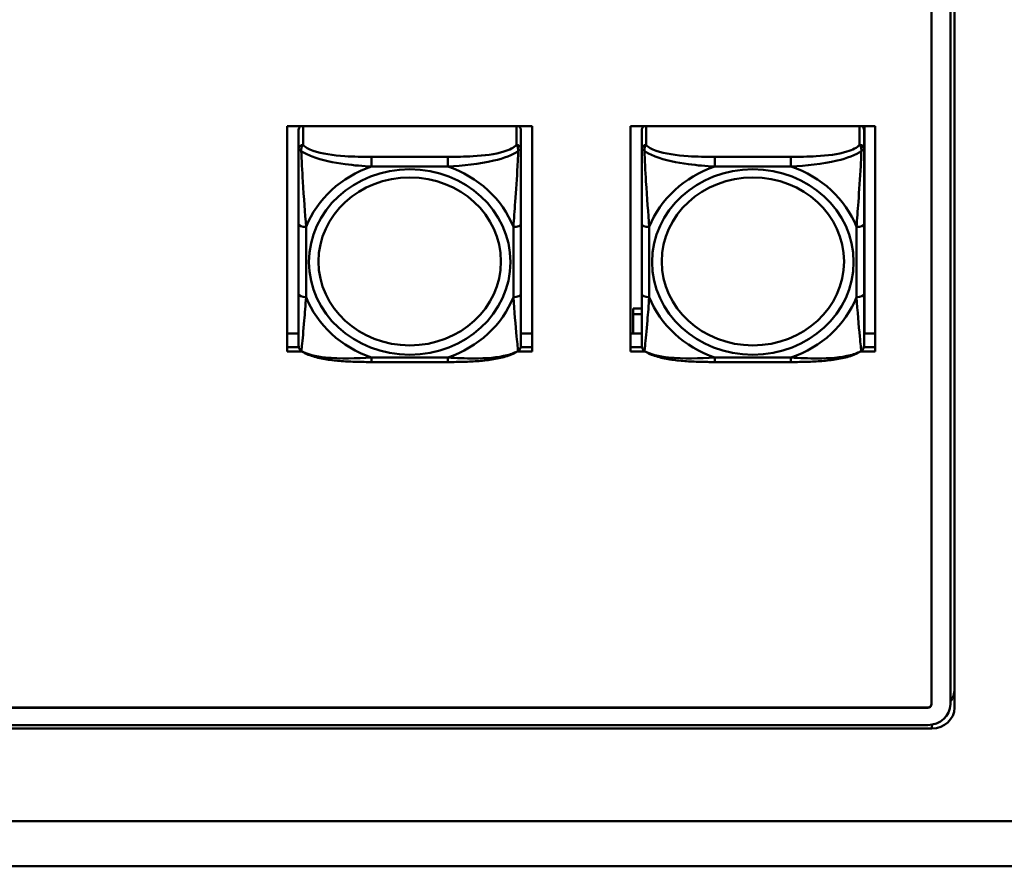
# Model space of a CAD drawing. Header units: inches. Extents: x 0.8 to 72.9, y -7.8 to 49.3.
# Tile 191 of 256: x 50.8 to 53.4, y 21.8 to 24. Entities that reach past the tile are written whole.
import ezdxf

# ---------------------------------------------------------------- set-up
doc = ezdxf.new("R2010")
doc.units = ezdxf.units.IN
doc.header["$MEASUREMENT"] = 0
doc.layers.add('Visible Edges(ROSSANSI)', color=7, linetype='Continuous', lineweight=50)
doc.layers.add('Visible Tangent Edges(ROSSANSI)', color=7, linetype='Continuous', lineweight=50)

msp = doc.modelspace()

# ---------------------------------------------------------------- linework, layer by layer
at = {"layer": 'Visible Edges(ROSSANSI)'}
for p, q in [((53.2398, 25.5169), (53.2398, 22.2214)), ((53.2898, 22.2214), (53.2898, 25.4624)), ((53.3008, 25.4716), (53.3008, 22.2122)), ((51.5277, 23.7577), (52.1783, 23.7577)), ((51.5277, 23.1587), (51.5277, 23.7577)), ((51.5577, 23.7484), (51.5577, 23.6972)), ((52.1483, 23.6972), (52.1483, 23.7484)), ((52.1783, 23.7577), (52.1783, 23.1587)), ((52.4397, 23.7577), (53.0903, 23.7577)), ((52.4397, 23.1587), (52.4397, 23.7577)), ((52.4697, 23.7484), (52.4697, 23.6972)), ((53.0603, 23.6972), (53.0603, 23.7484)), ((53.0617, 23.7577), (53.0617, 23.2066)), ((53.0903, 23.7577), (53.0903, 23.1587)), ((51.5577, 23.4976), (51.5577, 23.3113)), ((52.1483, 23.3113), (52.1483, 23.4976)), ((52.4697, 23.4976), (52.4697, 23.3113)), ((53.0603, 23.3113), (53.0603, 23.4976)), ((52.4472, 23.2736), (52.4472, 23.2584)), ((52.4472, 23.2736), (52.4697, 23.2736)), ((52.4472, 23.2066), (52.4472, 23.2584)), ((52.4472, 23.2584), (52.4697, 23.2584)), ((51.5277, 23.2066), (51.5577, 23.2066)), ((52.1483, 23.2066), (52.1783, 23.2066)), ((52.4397, 23.2066), (52.4697, 23.2066)), ((53.0603, 23.2066), (53.0903, 23.2066)), ((51.5277, 23.1708), (51.5581, 23.1708)), ((51.5582, 23.1704), (51.5277, 23.1704)), ((51.5673, 23.1587), (51.5277, 23.1587)), ((52.1783, 23.1587), (52.1387, 23.1587)), ((52.1783, 23.1704), (52.1478, 23.1704)), ((52.1479, 23.1708), (52.1783, 23.1708)), ((52.4397, 23.1708), (52.4701, 23.1708)), ((52.4702, 23.1704), (52.4397, 23.1704)), ((52.4793, 23.1587), (52.4397, 23.1587)), ((53.0903, 23.1587), (53.0507, 23.1587)), ((53.0903, 23.1704), (53.0598, 23.1704)), ((53.0599, 23.1708), (53.0903, 23.1708)), ((51.9541, 23.131), (51.7518, 23.131)), ((52.8661, 23.131), (52.6638, 23.131)), ((35.8155, 22.213), (53.2298, 22.213)), ((53.2298, 22.2122), (35.8155, 22.2122)), ((35.8747, 22.1662), (53.2298, 22.1662)), ((53.2408, 22.1569), (35.8647, 22.1569))]:
    msp.add_line(p, q, dxfattribs=at)
for centre, start, end in [((51.5774, 23.1748), 180, 198.3045), ((52.1286, 23.1748), 341.6955, 0), ((52.4894, 23.1748), 180, 198.3045), ((53.0406, 23.1748), 341.6955, 0)]:
    msp.add_arc(centre, 0.0197, start, end, dxfattribs=at)
for centre, major_axis, start_param, end_param in [((51.5695, 23.7484), (-0.0118, 0), 5.245213, 6.283185), ((52.1365, 23.7484), (0.0118, 0), 0, 1.037972), ((52.4815, 23.7484), (-0.0118, 0), 5.245213, 6.283185), ((53.0485, 23.7484), (0.0118, 0), 0, 1.037972), ((53.2408, 22.2609), (0.06, 0), 5.668, 6.283185), ((53.2298, 22.2222), (0.01, 0), 4.712389, 6.283185), ((53.2298, 22.2214), (0.01, 0), 4.712389, 6.283185), ((53.2298, 22.2214), (0.06, 0), 4.712389, 6.283185), ((53.2408, 22.2122), (0.06, 0), 4.712389, 6.283185)]:
    msp.add_ellipse(centre, major_axis=major_axis, ratio=0.920845, start_param=start_param, end_param=end_param, dxfattribs=at)
for points, knots in [([(51.5577, 23.6972), (51.5577, 23.6848), (51.5577, 23.6672), (51.5577, 23.6486), (51.5577, 23.62), (51.5577, 23.5897), (51.5577, 23.5612), (51.5577, 23.5394), (51.5577, 23.5182), (51.5577, 23.4976)], [-0.7968224, -0.7968224, -0.7968224, -0.7968224, -0.6514613, -0.6514613, -0.6514613, -0.427691, -0.427691, -0.427691, -0.2569517, -0.2569517, -0.2569517, -0.2569517]), ([(52.1483, 23.4976), (52.1483, 23.5194), (52.1483, 23.5418), (52.1483, 23.5649), (52.1483, 23.5951), (52.1483, 23.6276), (52.1483, 23.6572), (52.1483, 23.6725), (52.1483, 23.6867), (52.1483, 23.6972)], [0.2569537, 0.2569537, 0.2569537, 0.2569537, 0.4371919, 0.4371919, 0.4371919, 0.6739428, 0.6739428, 0.6739428, 0.7963818, 0.7963818, 0.7963818, 0.7963818]), ([(52.4697, 23.6972), (52.4697, 23.6848), (52.4697, 23.6672), (52.4697, 23.6486), (52.4697, 23.62), (52.4697, 23.5897), (52.4697, 23.5612), (52.4697, 23.5394), (52.4697, 23.5182), (52.4697, 23.4976)], [-0.7968224, -0.7968224, -0.7968224, -0.7968224, -0.6514613, -0.6514613, -0.6514613, -0.427691, -0.427691, -0.427691, -0.2569517, -0.2569517, -0.2569517, -0.2569517]), ([(53.0603, 23.4976), (53.0603, 23.5194), (53.0603, 23.5418), (53.0603, 23.5649), (53.0603, 23.5951), (53.0603, 23.6276), (53.0603, 23.6572), (53.0603, 23.6725), (53.0603, 23.6867), (53.0603, 23.6972)], [0.2569537, 0.2569537, 0.2569537, 0.2569537, 0.4371919, 0.4371919, 0.4371919, 0.6739428, 0.6739428, 0.6739428, 0.7963818, 0.7963818, 0.7963818, 0.7963818]), ([(51.5577, 23.3113), (51.5577, 23.2895), (51.5577, 23.2678), (51.5577, 23.2478), (51.5577, 23.2215), (51.5577, 23.1972), (51.5577, 23.184), (51.5577, 23.1782), (51.5577, 23.1748), (51.5577, 23.1748)], [0.2569537, 0.2569537, 0.2569537, 0.2569537, 0.4371919, 0.4371919, 0.4371919, 0.6739428, 0.6739428, 0.6739428, 0.7768895, 0.7768895, 0.7768895, 0.7768895]), ([(52.1483, 23.1748), (52.1483, 23.1748), (52.1483, 23.1799), (52.1483, 23.1881), (52.1483, 23.2027), (52.1483, 23.226), (52.1483, 23.251), (52.1483, 23.2701), (52.1483, 23.2907), (52.1483, 23.3113)], [-0.7772577, -0.7772577, -0.7772577, -0.7772577, -0.6514613, -0.6514613, -0.6514613, -0.427691, -0.427691, -0.427691, -0.2569517, -0.2569517, -0.2569517, -0.2569517]), ([(52.4697, 23.3113), (52.4697, 23.2895), (52.4697, 23.2678), (52.4697, 23.2478), (52.4697, 23.2215), (52.4697, 23.1972), (52.4697, 23.184), (52.4697, 23.1782), (52.4697, 23.1748), (52.4697, 23.1748)], [0.2569537, 0.2569537, 0.2569537, 0.2569537, 0.4371919, 0.4371919, 0.4371919, 0.6739428, 0.6739428, 0.6739428, 0.7768895, 0.7768895, 0.7768895, 0.7768895]), ([(53.0603, 23.1748), (53.0603, 23.1748), (53.0603, 23.1799), (53.0603, 23.1881), (53.0603, 23.2027), (53.0603, 23.226), (53.0603, 23.251), (53.0603, 23.2701), (53.0603, 23.2907), (53.0603, 23.3113)], [-0.7772577, -0.7772577, -0.7772577, -0.7772577, -0.6514613, -0.6514613, -0.6514613, -0.427691, -0.427691, -0.427691, -0.2569517, -0.2569517, -0.2569517, -0.2569517]), ([(51.5647, 23.1604), (51.564, 23.1609), (51.5635, 23.1614), (51.5624, 23.1624), (51.5619, 23.1629), (51.561, 23.1641), (51.5606, 23.1646), (51.5599, 23.1658), (51.5596, 23.1664), (51.5591, 23.1675), (51.5589, 23.1681), (51.5587, 23.1686)], [0.00778279, 0.00778279, 0.00778279, 0.00778279, 0.01268581, 0.01268581, 0.01758884, 0.01758884, 0.02249186, 0.02249186, 0.02739489, 0.02739489, 0.03229791, 0.03229791, 0.03229791, 0.03229791]), ([(51.7518, 23.131), (51.7387, 23.131), (51.7253, 23.1311), (51.6986, 23.1318), (51.6852, 23.1324), (51.6587, 23.1345), (51.6455, 23.1359), (51.6198, 23.14), (51.6074, 23.1426), (51.5843, 23.1497), (51.5738, 23.154), (51.5647, 23.1604)], [0.2569517, 0.2569517, 0.2569517, 0.2569517, 0.3566171, 0.3566171, 0.4562825, 0.4562825, 0.5559479, 0.5559479, 0.6556133, 0.6556133, 0.7552787, 0.7552787, 0.7552787, 0.7552787]), ([(52.1413, 23.1604), (52.134, 23.1553), (52.1256, 23.1515), (52.1053, 23.1443), (52.0932, 23.1414), (52.0678, 23.1369), (52.0546, 23.1352), (52.0282, 23.1329), (52.0149, 23.1322), (51.9882, 23.1312), (51.9748, 23.131), (51.9591, 23.131), (51.9566, 23.131), (51.9541, 23.131)], [-0.7548595, -0.7548595, -0.7548595, -0.7548595, -0.6739618, -0.6739618, -0.5743807, -0.5743807, -0.4747996, -0.4747996, -0.3752184, -0.3752184, -0.2756373, -0.2756373, -0.2569537, -0.2569537, -0.2569537, -0.2569537]), ([(52.1413, 23.1604), (52.1419, 23.1609), (52.1425, 23.1614), (52.1436, 23.1624), (52.1441, 23.1629), (52.145, 23.1641), (52.1454, 23.1646), (52.1461, 23.1658), (52.1464, 23.1664), (52.1469, 23.1675), (52.1471, 23.1681), (52.1473, 23.1686)], [0.00778279, 0.00778279, 0.00778279, 0.00778279, 0.01268581, 0.01268581, 0.01758884, 0.01758884, 0.02249186, 0.02249186, 0.02739489, 0.02739489, 0.03229791, 0.03229791, 0.03229791, 0.03229791]), ([(52.4767, 23.1604), (52.476, 23.1609), (52.4755, 23.1614), (52.4744, 23.1624), (52.4739, 23.1629), (52.473, 23.1641), (52.4726, 23.1646), (52.4719, 23.1658), (52.4716, 23.1664), (52.4711, 23.1675), (52.4709, 23.1681), (52.4707, 23.1686)], [0.00778279, 0.00778279, 0.00778279, 0.00778279, 0.01268581, 0.01268581, 0.01758884, 0.01758884, 0.02249186, 0.02249186, 0.02739489, 0.02739489, 0.03229791, 0.03229791, 0.03229791, 0.03229791]), ([(52.6638, 23.131), (52.6507, 23.131), (52.6373, 23.1311), (52.6106, 23.1318), (52.5972, 23.1324), (52.5707, 23.1345), (52.5575, 23.1359), (52.5318, 23.14), (52.5194, 23.1426), (52.4963, 23.1497), (52.4858, 23.154), (52.4767, 23.1604)], [0.2569517, 0.2569517, 0.2569517, 0.2569517, 0.3566171, 0.3566171, 0.4562825, 0.4562825, 0.5559479, 0.5559479, 0.6556133, 0.6556133, 0.7552787, 0.7552787, 0.7552787, 0.7552787]), ([(53.0533, 23.1604), (53.046, 23.1553), (53.0376, 23.1515), (53.0173, 23.1443), (53.0052, 23.1414), (52.9798, 23.1369), (52.9666, 23.1352), (52.9402, 23.1329), (52.9269, 23.1322), (52.9002, 23.1312), (52.8868, 23.131), (52.8711, 23.131), (52.8686, 23.131), (52.8661, 23.131)], [-0.7548595, -0.7548595, -0.7548595, -0.7548595, -0.6739618, -0.6739618, -0.5743807, -0.5743807, -0.4747996, -0.4747996, -0.3752184, -0.3752184, -0.2756373, -0.2756373, -0.2569537, -0.2569537, -0.2569537, -0.2569537]), ([(53.0533, 23.1604), (53.0539, 23.1609), (53.0545, 23.1614), (53.0556, 23.1624), (53.0561, 23.1629), (53.057, 23.1641), (53.0574, 23.1646), (53.0581, 23.1658), (53.0584, 23.1664), (53.0589, 23.1675), (53.0591, 23.1681), (53.0593, 23.1686)], [0.00778279, 0.00778279, 0.00778279, 0.00778279, 0.01268581, 0.01268581, 0.01758884, 0.01758884, 0.02249186, 0.02249186, 0.02739489, 0.02739489, 0.03229791, 0.03229791, 0.03229791, 0.03229791])]:
    msp.add_open_spline(points, degree=3, knots=knots, dxfattribs=at)
at = {"layer": 'Visible Tangent Edges(ROSSANSI)'}
for p, q in [((51.5695, 23.7081), (51.5695, 23.7577)), ((52.1365, 23.7577), (52.1365, 23.7081)), ((52.4815, 23.7081), (52.4815, 23.7577)), ((53.0485, 23.7577), (53.0485, 23.7081)), ((51.7518, 23.6763), (51.7518, 23.6505)), ((51.9541, 23.6763), (51.7518, 23.6763)), ((51.9541, 23.6763), (51.9541, 23.6505)), ((52.6638, 23.6763), (52.6638, 23.6505)), ((52.8661, 23.6763), (52.6638, 23.6763)), ((52.8661, 23.6763), (52.8661, 23.6505)), ((51.7518, 23.6505), (51.9541, 23.6505)), ((52.6638, 23.6505), (52.8661, 23.6505)), ((51.5774, 23.3036), (51.5774, 23.4899)), ((52.1286, 23.4899), (52.1286, 23.3036)), ((52.4894, 23.3036), (52.4894, 23.4899)), ((53.0406, 23.4899), (53.0406, 23.3036)), ((51.9541, 23.143), (51.7518, 23.143)), ((51.7518, 23.131), (51.7518, 23.143)), ((51.9541, 23.131), (51.9541, 23.143)), ((52.8661, 23.143), (52.6638, 23.143)), ((52.6638, 23.131), (52.6638, 23.143)), ((52.8661, 23.131), (52.8661, 23.143)), ((53.2298, 22.213), (53.2298, 22.2122)), ((53.2408, 22.1569), (53.2408, 22.1671)), ((34.7947, 21.9106), (67.3037, 21.9106)), ((67.3037, 21.7907), (34.7947, 21.7907))]:
    msp.add_line(p, q, dxfattribs=at)
for centre, major_axis, ratio, start_param, end_param in [((51.5695, 23.6972), (-0.0118, 0), 0.920845, 4.712389, 6.283185), ((52.1365, 23.6972), (0.0118, 0), 0.920845, 0, 1.570796), ((52.4815, 23.6972), (-0.0118, 0), 0.920845, 4.712389, 6.283185), ((53.0485, 23.6972), (0.0118, 0), 0.920845, 0, 1.570796), ((51.853, 23.3968), (-0.2936, 0), 0.920845, 5.064156, 5.931419), ((51.853, 23.3968), (0.2936, 0), 0.920845, 0.351767, 1.21903), ((52.765, 23.3968), (-0.2936, 0), 0.920845, 5.064156, 5.931419), ((52.765, 23.3968), (0.2936, 0), 0.920845, 0.351767, 1.21903), ((51.5774, 23.4976), (-0.0197, 0), 0.389928, 0, 1.570796), ((52.1286, 23.4976), (0.0197, 0), 0.389928, 4.712389, 6.283185), ((52.4894, 23.4976), (-0.0197, 0), 0.389928, 0, 1.570796), ((53.0406, 23.4976), (0.0197, 0), 0.389928, 4.712389, 6.283185), ((51.5774, 23.3113), (-0.0197, 0), 0.389928, 0, 1.570796), ((51.853, 23.3968), (-0.2936, 0), 0.920845, 0.351767, 1.21903), ((51.853, 23.3968), (0.2936, 0), 0.920845, 5.064156, 5.931419), ((52.1286, 23.3113), (0.0197, 0), 0.389928, 4.712389, 6.283185), ((52.4894, 23.3113), (-0.0197, 0), 0.389928, 0, 1.570796), ((52.765, 23.3968), (-0.2936, 0), 0.920845, 0.351767, 1.21903), ((52.765, 23.3968), (0.2936, 0), 0.920845, 5.064156, 5.931419), ((53.0406, 23.3113), (0.0197, 0), 0.389928, 4.712389, 6.283185)]:
    msp.add_ellipse(centre, major_axis=major_axis, ratio=ratio, start_param=start_param, end_param=end_param, dxfattribs=at)
for centre, major_axis in [((51.853, 23.3968), (-0.2678, 0)), ((52.765, 23.3968), (-0.2678, 0)), ((51.853, 23.3984), (-0.2424, 0)), ((52.765, 23.3984), (-0.2424, 0))]:
    msp.add_ellipse(centre, major_axis=major_axis, ratio=0.920845, dxfattribs=at)
for points, knots in [([(51.5646, 23.692), (51.5646, 23.6933), (51.5646, 23.6946), (51.5648, 23.6972), (51.565, 23.6984), (51.5655, 23.7004), (51.5657, 23.7011), (51.566, 23.7021), (51.5661, 23.7024), (51.5664, 23.7032), (51.5666, 23.7037), (51.5672, 23.7049), (51.5676, 23.7056), (51.5685, 23.7069), (51.569, 23.7075), (51.5695, 23.7081)], [-0.00023197, -0.00023197, -0.00023197, -0.00023197, 0.00913095, 0.00913095, 0.01983142, 0.01983142, 0.02651922, 0.02651922, 0.02986312, 0.02986312, 0.03521335, 0.03521335, 0.04377373, 0.04377373, 0.0532704, 0.0532704, 0.0532704, 0.0532704]), ([(51.7518, 23.6763), (51.7282, 23.6763), (51.7042, 23.6767), (51.6808, 23.6782), (51.6501, 23.6802), (51.6193, 23.6843), (51.596, 23.6925), (51.584, 23.6967), (51.5744, 23.7021), (51.5695, 23.7081)], [0.2569537, 0.2569537, 0.2569537, 0.2569537, 0.4371919, 0.4371919, 0.4371919, 0.6739428, 0.6739428, 0.6739428, 0.7963818, 0.7963818, 0.7963818, 0.7963818]), ([(52.1365, 23.7081), (52.1307, 23.701), (52.1182, 23.6948), (52.103, 23.6903), (52.0796, 23.6832), (52.0505, 23.6797), (52.0214, 23.678), (51.9992, 23.6767), (51.9766, 23.6763), (51.9541, 23.6763)], [-0.7968224, -0.7968224, -0.7968224, -0.7968224, -0.6514613, -0.6514613, -0.6514613, -0.427691, -0.427691, -0.427691, -0.2569517, -0.2569517, -0.2569517, -0.2569517]), ([(52.1365, 23.7081), (52.137, 23.7075), (52.1375, 23.7069), (52.1384, 23.7056), (52.1388, 23.7049), (52.1393, 23.7037), (52.1396, 23.7032), (52.1399, 23.7024), (52.14, 23.7021), (52.1403, 23.7011), (52.1405, 23.7004), (52.141, 23.6984), (52.1412, 23.6972), (52.1414, 23.6946), (52.1414, 23.6933), (52.1414, 23.692)], [-0.0532704, -0.0532704, -0.0532704, -0.0532704, -0.04377373, -0.04377373, -0.03521335, -0.03521335, -0.02986312, -0.02986312, -0.02651922, -0.02651922, -0.01983142, -0.01983142, -0.00913095, -0.00913095, 0.00023197, 0.00023197, 0.00023197, 0.00023197]), ([(52.4766, 23.692), (52.4766, 23.6933), (52.4766, 23.6946), (52.4768, 23.6972), (52.477, 23.6984), (52.4775, 23.7004), (52.4777, 23.7011), (52.478, 23.7021), (52.4781, 23.7024), (52.4784, 23.7032), (52.4786, 23.7037), (52.4792, 23.7049), (52.4796, 23.7056), (52.4805, 23.7069), (52.481, 23.7075), (52.4815, 23.7081)], [-0.00023197, -0.00023197, -0.00023197, -0.00023197, 0.00913095, 0.00913095, 0.01983142, 0.01983142, 0.02651922, 0.02651922, 0.02986312, 0.02986312, 0.03521335, 0.03521335, 0.04377373, 0.04377373, 0.0532704, 0.0532704, 0.0532704, 0.0532704]), ([(52.6638, 23.6763), (52.6402, 23.6763), (52.6162, 23.6767), (52.5928, 23.6782), (52.5621, 23.6802), (52.5313, 23.6843), (52.508, 23.6925), (52.496, 23.6967), (52.4864, 23.7021), (52.4815, 23.7081)], [0.2569537, 0.2569537, 0.2569537, 0.2569537, 0.4371919, 0.4371919, 0.4371919, 0.6739428, 0.6739428, 0.6739428, 0.7963818, 0.7963818, 0.7963818, 0.7963818]), ([(53.0485, 23.7081), (53.0427, 23.701), (53.0302, 23.6948), (53.015, 23.6903), (52.9916, 23.6832), (52.9625, 23.6797), (52.9334, 23.678), (52.9112, 23.6767), (52.8886, 23.6763), (52.8661, 23.6763)], [-0.7968224, -0.7968224, -0.7968224, -0.7968224, -0.6514613, -0.6514613, -0.6514613, -0.427691, -0.427691, -0.427691, -0.2569517, -0.2569517, -0.2569517, -0.2569517]), ([(53.0485, 23.7081), (53.049, 23.7075), (53.0495, 23.7069), (53.0504, 23.7056), (53.0508, 23.7049), (53.0513, 23.7037), (53.0516, 23.7032), (53.0519, 23.7024), (53.052, 23.7021), (53.0523, 23.7011), (53.0525, 23.7004), (53.053, 23.6984), (53.0532, 23.6972), (53.0534, 23.6946), (53.0534, 23.6933), (53.0534, 23.692)], [-0.0532704, -0.0532704, -0.0532704, -0.0532704, -0.04377373, -0.04377373, -0.03521335, -0.03521335, -0.02986312, -0.02986312, -0.02651922, -0.02651922, -0.01983142, -0.01983142, -0.00913095, -0.00913095, 0.00023197, 0.00023197, 0.00023197, 0.00023197]), ([(51.5577, 23.6972), (51.5577, 23.6972), (51.5578, 23.6971), (51.558, 23.6968), (51.5582, 23.6966), (51.5586, 23.6963), (51.5588, 23.6962), (51.5591, 23.6959), (51.5592, 23.6958), (51.5596, 23.6955), (51.5599, 23.6953), (51.5609, 23.6946), (51.5615, 23.6941), (51.563, 23.6931), (51.5637, 23.6926), (51.5646, 23.692)], [-0.0532704, -0.0532704, -0.0532704, -0.0532704, -0.04377373, -0.04377373, -0.03521335, -0.03521335, -0.02986312, -0.02986312, -0.02651922, -0.02651922, -0.01983142, -0.01983142, -0.00913095, -0.00913095, 0.00023197, 0.00023197, 0.00023197, 0.00023197]), ([(51.5646, 23.692), (51.5722, 23.6865), (51.5822, 23.6813), (51.6193, 23.6672), (51.651, 23.6609), (51.7052, 23.6537), (51.7285, 23.6517), (51.7518, 23.6505)], [-0.7478145, -0.7478145, -0.7478145, -0.7478145, -0.6493253, -0.6493253, -0.427691, -0.427691, -0.2569537, -0.2569537, -0.2569537, -0.2569537]), ([(51.5774, 23.4899), (51.575, 23.5271), (51.5717, 23.5672), (51.5671, 23.6391), (51.5655, 23.6687), (51.5646, 23.692)], [0.2569517, 0.2569517, 0.2569517, 0.2569517, 0.5559983, 0.5559983, 0.7482818, 0.7482818, 0.7482818, 0.7482818]), ([(51.9541, 23.6505), (51.9946, 23.6527), (52.037, 23.6568), (52.1026, 23.6724), (52.1271, 23.6811), (52.1414, 23.692)], [0.2569517, 0.2569517, 0.2569517, 0.2569517, 0.5559983, 0.5559983, 0.7482818, 0.7482818, 0.7482818, 0.7482818]), ([(52.1414, 23.692), (52.1409, 23.6799), (52.1403, 23.666), (52.1378, 23.6202), (52.1355, 23.5868), (52.1316, 23.5332), (52.13, 23.5113), (52.1286, 23.4899)], [-0.7478145, -0.7478145, -0.7478145, -0.7478145, -0.6493253, -0.6493253, -0.427691, -0.427691, -0.2569537, -0.2569537, -0.2569537, -0.2569537]), ([(52.1414, 23.692), (52.1423, 23.6926), (52.143, 23.6931), (52.1445, 23.6941), (52.1451, 23.6946), (52.146, 23.6953), (52.1464, 23.6955), (52.1468, 23.6958), (52.1469, 23.6959), (52.1472, 23.6962), (52.1474, 23.6963), (52.1478, 23.6966), (52.1479, 23.6968), (52.1482, 23.6971), (52.1483, 23.6972), (52.1483, 23.6972)], [-0.00023197, -0.00023197, -0.00023197, -0.00023197, 0.00913095, 0.00913095, 0.01983142, 0.01983142, 0.02651922, 0.02651922, 0.02986312, 0.02986312, 0.03521335, 0.03521335, 0.04377373, 0.04377373, 0.0532704, 0.0532704, 0.0532704, 0.0532704]), ([(52.4697, 23.6972), (52.4697, 23.6972), (52.4698, 23.6971), (52.47, 23.6968), (52.4702, 23.6966), (52.4706, 23.6963), (52.4708, 23.6962), (52.4711, 23.6959), (52.4712, 23.6958), (52.4716, 23.6955), (52.4719, 23.6953), (52.4729, 23.6946), (52.4735, 23.6941), (52.475, 23.6931), (52.4757, 23.6926), (52.4766, 23.692)], [-0.0532704, -0.0532704, -0.0532704, -0.0532704, -0.04377373, -0.04377373, -0.03521335, -0.03521335, -0.02986312, -0.02986312, -0.02651922, -0.02651922, -0.01983142, -0.01983142, -0.00913095, -0.00913095, 0.00023197, 0.00023197, 0.00023197, 0.00023197]), ([(52.4766, 23.692), (52.4842, 23.6865), (52.4942, 23.6813), (52.5313, 23.6672), (52.563, 23.6609), (52.6172, 23.6537), (52.6405, 23.6517), (52.6638, 23.6505)], [-0.7478145, -0.7478145, -0.7478145, -0.7478145, -0.6493253, -0.6493253, -0.427691, -0.427691, -0.2569537, -0.2569537, -0.2569537, -0.2569537]), ([(52.4894, 23.4899), (52.487, 23.5271), (52.4837, 23.5672), (52.4791, 23.6391), (52.4775, 23.6687), (52.4766, 23.692)], [0.2569517, 0.2569517, 0.2569517, 0.2569517, 0.5559983, 0.5559983, 0.7482818, 0.7482818, 0.7482818, 0.7482818]), ([(52.8661, 23.6505), (52.9066, 23.6527), (52.949, 23.6568), (53.0146, 23.6724), (53.0391, 23.6811), (53.0534, 23.692)], [0.2569517, 0.2569517, 0.2569517, 0.2569517, 0.5559983, 0.5559983, 0.7482818, 0.7482818, 0.7482818, 0.7482818]), ([(53.0534, 23.692), (53.0529, 23.6799), (53.0523, 23.666), (53.0498, 23.6202), (53.0475, 23.5868), (53.0436, 23.5332), (53.042, 23.5113), (53.0406, 23.4899)], [-0.7478145, -0.7478145, -0.7478145, -0.7478145, -0.6493253, -0.6493253, -0.427691, -0.427691, -0.2569537, -0.2569537, -0.2569537, -0.2569537]), ([(53.0534, 23.692), (53.0543, 23.6926), (53.055, 23.6931), (53.0565, 23.6941), (53.0571, 23.6946), (53.058, 23.6953), (53.0584, 23.6955), (53.0588, 23.6958), (53.0589, 23.6959), (53.0592, 23.6962), (53.0594, 23.6963), (53.0598, 23.6966), (53.0599, 23.6968), (53.0602, 23.6971), (53.0603, 23.6972), (53.0603, 23.6972)], [-0.00023197, -0.00023197, -0.00023197, -0.00023197, 0.00913095, 0.00913095, 0.01983142, 0.01983142, 0.02651922, 0.02651922, 0.02986312, 0.02986312, 0.03521335, 0.03521335, 0.04377373, 0.04377373, 0.0532704, 0.0532704, 0.0532704, 0.0532704]), ([(51.5646, 23.1608), (51.5651, 23.1628), (51.5657, 23.1674), (51.5682, 23.1897), (51.5705, 23.2148), (51.5744, 23.2611), (51.576, 23.282), (51.5774, 23.3036)], [-0.7478145, -0.7478145, -0.7478145, -0.7478145, -0.6493253, -0.6493253, -0.427691, -0.427691, -0.2569537, -0.2569537, -0.2569537, -0.2569537]), ([(52.1286, 23.3036), (52.131, 23.2663), (52.1343, 23.2284), (52.1389, 23.1793), (52.1405, 23.164), (52.1414, 23.1608)], [0.2569517, 0.2569517, 0.2569517, 0.2569517, 0.5559983, 0.5559983, 0.7482818, 0.7482818, 0.7482818, 0.7482818]), ([(52.4766, 23.1608), (52.4771, 23.1628), (52.4777, 23.1674), (52.4802, 23.1897), (52.4825, 23.2148), (52.4864, 23.2611), (52.488, 23.282), (52.4894, 23.3036)], [-0.7478145, -0.7478145, -0.7478145, -0.7478145, -0.6493253, -0.6493253, -0.427691, -0.427691, -0.2569537, -0.2569537, -0.2569537, -0.2569537]), ([(53.0406, 23.3036), (53.043, 23.2663), (53.0463, 23.2284), (53.0509, 23.1793), (53.0525, 23.164), (53.0534, 23.1608)], [0.2569517, 0.2569517, 0.2569517, 0.2569517, 0.5559983, 0.5559983, 0.7482818, 0.7482818, 0.7482818, 0.7482818]), ([(51.5646, 23.1608), (51.5637, 23.1613), (51.563, 23.162), (51.5615, 23.1634), (51.5609, 23.1643), (51.5599, 23.1658), (51.5596, 23.1664), (51.5592, 23.1673), (51.5591, 23.1676), (51.5589, 23.1681), (51.5588, 23.1684), (51.5587, 23.1686)], [-0.00023197, -0.00023197, -0.00023197, -0.00023197, 0.00913095, 0.00913095, 0.01983142, 0.01983142, 0.02651922, 0.02651922, 0.02986312, 0.02986312, 0.03229791, 0.03229791, 0.03229791, 0.03229791]), ([(51.7518, 23.143), (51.7114, 23.1407), (51.669, 23.1388), (51.6034, 23.1459), (51.5789, 23.1516), (51.5646, 23.1608)], [0.2569517, 0.2569517, 0.2569517, 0.2569517, 0.5559983, 0.5559983, 0.7482818, 0.7482818, 0.7482818, 0.7482818]), ([(52.1414, 23.1608), (52.1338, 23.1562), (52.1238, 23.1522), (52.0867, 23.1427), (52.055, 23.1406), (52.0007, 23.1406), (51.9775, 23.1416), (51.9541, 23.143)], [-0.7478145, -0.7478145, -0.7478145, -0.7478145, -0.6493253, -0.6493253, -0.427691, -0.427691, -0.2569537, -0.2569537, -0.2569537, -0.2569537]), ([(52.1473, 23.1686), (52.1472, 23.1684), (52.1471, 23.1681), (52.1469, 23.1676), (52.1468, 23.1673), (52.1464, 23.1664), (52.146, 23.1658), (52.1451, 23.1643), (52.1445, 23.1634), (52.143, 23.162), (52.1423, 23.1613), (52.1414, 23.1608)], [-0.03229791, -0.03229791, -0.03229791, -0.03229791, -0.02986312, -0.02986312, -0.02651922, -0.02651922, -0.01983142, -0.01983142, -0.00913095, -0.00913095, 0.00023197, 0.00023197, 0.00023197, 0.00023197]), ([(52.4766, 23.1608), (52.4757, 23.1613), (52.475, 23.162), (52.4735, 23.1634), (52.4729, 23.1643), (52.4719, 23.1658), (52.4716, 23.1664), (52.4712, 23.1673), (52.4711, 23.1676), (52.4709, 23.1681), (52.4708, 23.1684), (52.4707, 23.1686)], [-0.00023197, -0.00023197, -0.00023197, -0.00023197, 0.00913095, 0.00913095, 0.01983142, 0.01983142, 0.02651922, 0.02651922, 0.02986312, 0.02986312, 0.03229791, 0.03229791, 0.03229791, 0.03229791]), ([(52.6638, 23.143), (52.6234, 23.1407), (52.581, 23.1388), (52.5154, 23.1459), (52.4909, 23.1516), (52.4766, 23.1608)], [0.2569517, 0.2569517, 0.2569517, 0.2569517, 0.5559983, 0.5559983, 0.7482818, 0.7482818, 0.7482818, 0.7482818]), ([(53.0534, 23.1608), (53.0458, 23.1562), (53.0358, 23.1522), (52.9987, 23.1427), (52.967, 23.1406), (52.9127, 23.1406), (52.8895, 23.1416), (52.8661, 23.143)], [-0.7478145, -0.7478145, -0.7478145, -0.7478145, -0.6493253, -0.6493253, -0.427691, -0.427691, -0.2569537, -0.2569537, -0.2569537, -0.2569537]), ([(53.0593, 23.1686), (53.0592, 23.1684), (53.0591, 23.1681), (53.0589, 23.1676), (53.0588, 23.1673), (53.0584, 23.1664), (53.058, 23.1658), (53.0571, 23.1643), (53.0565, 23.1634), (53.055, 23.162), (53.0543, 23.1613), (53.0534, 23.1608)], [-0.03229791, -0.03229791, -0.03229791, -0.03229791, -0.02986312, -0.02986312, -0.02651922, -0.02651922, -0.01983142, -0.01983142, -0.00913095, -0.00913095, 0.00023197, 0.00023197, 0.00023197, 0.00023197])]:
    msp.add_open_spline(points, degree=3, knots=knots, dxfattribs=at)
for points in [[(51.5647, 23.1604), (51.5646, 23.1605), (51.5646, 23.1606), (51.5646, 23.1608)], [(52.1414, 23.1608), (52.1414, 23.1606), (52.1414, 23.1605), (52.1413, 23.1604)], [(52.4767, 23.1604), (52.4766, 23.1605), (52.4766, 23.1606), (52.4766, 23.1608)], [(53.0534, 23.1608), (53.0534, 23.1606), (53.0534, 23.1605), (53.0533, 23.1604)]]:
    msp.add_open_spline(points, degree=3, dxfattribs=at)

doc.saveas('drawing.dxf')
